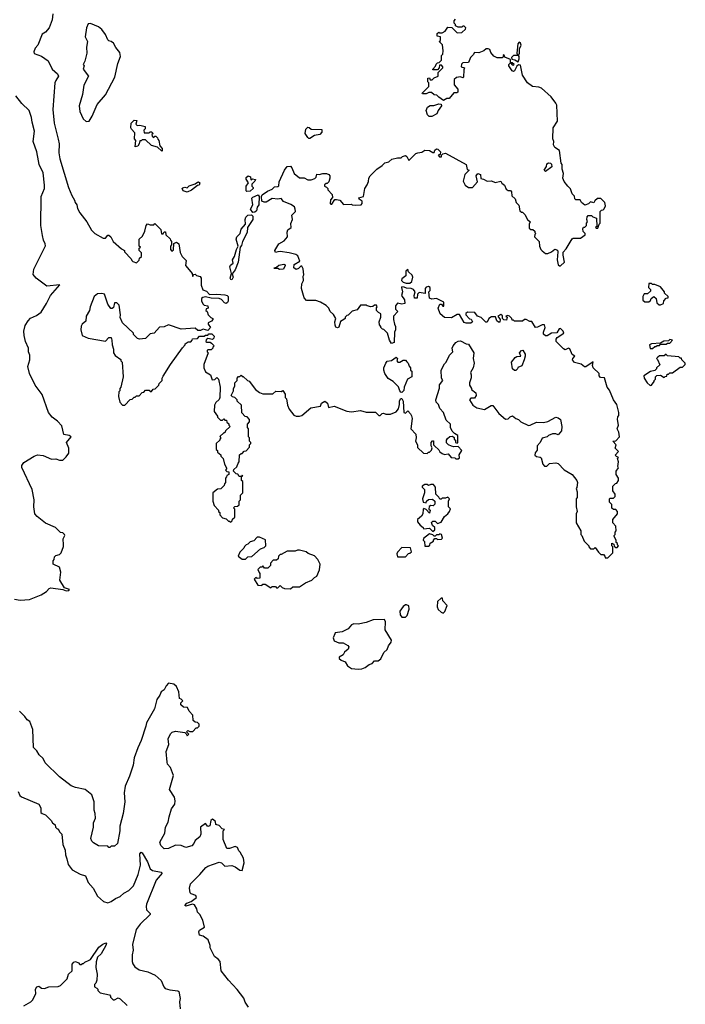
# Model space of a CAD drawing. Extents: x 2239805 to 2396427, y 665731 to 772158.
# Tile 176 of 256: x 2320830 to 2326620, y 743644 to 752215. Entities that reach past the tile are written whole.
import ezdxf

# ---------------------------------------------------------------- set-up
doc = ezdxf.new("R2010")
doc.units = 0

msp = doc.modelspace()

# ---------------------------------------------------------------- linework, layer by layer
at = {"layer": '0CON05XD'}
for points in [[(2321117.5, 752265), (2321113.3, 752215), (2321086.7, 752145), (2321055, 752107.5), (2321025, 752090), (2320987, 751993), (2320963.9, 751966.1), (2320953.8, 751935), (2320955, 751922.5), (2321018.3, 751898.3), (2321076.4, 751856.4), (2321113.3, 751785), (2321158.8, 751745), (2321166.7, 751725), (2321142.9, 751687.1), (2321136.2, 751665), (2321116.7, 751435), (2321129.4, 751315), (2321164, 751176), (2321172, 751135), (2321171.2, 751055), (2321178.8, 751005), (2321253.6, 750753.6), (2321282.5, 750685), (2321307.5, 750645), (2321313, 750623), (2321327.5, 750605), (2321333, 750573), (2321353, 750533), (2321412.5, 750455), (2321453.9, 750383.9), (2321483.6, 750353.6), (2321557, 750313), (2321575, 750312.5), (2321595, 750340), (2321605, 750340), (2321622.5, 750325), (2321642.5, 750285), (2321715, 750220), (2321740, 750205), (2321740, 750195), (2321800, 750135), (2321805, 750120), (2321815, 750110), (2321845, 750100), (2321868.3, 750121.7), (2321871.7, 750138.3), (2321890, 750155), (2321890, 750185), (2321870, 750205), (2321870, 750225), (2321880, 750235), (2321870, 750245), (2321870, 750305), (2321898.3, 750331.7), (2321917, 750373), (2321930, 750425), (2321941.7, 750438.3), (2321965, 750430), (2321995, 750430), (2322005, 750440), (2322058.3, 750388.3), (2322061.7, 750351.7), (2322078.3, 750351.7), (2322085, 750370), (2322098.3, 750368.3), (2322101.7, 750341.7), (2322138.3, 750308.3), (2322140, 750295), (2322150, 750285), (2322150, 750255), (2322140, 750245), (2322140, 750215), (2322151.7, 750201.7), (2322167, 750213), (2322171.7, 750268.3), (2322195, 750277.5), (2322212.5, 750265), (2322225, 750190), (2322242.5, 750155), (2322278.3, 750118.3), (2322272.5, 750075), (2322305, 750037.5), (2322330, 750005), (2322331.7, 749981.7), (2322338.3, 749981.7), (2322341.7, 749998.3), (2322355, 750000), (2322368.3, 749988.3), (2322399.3, 749979.3), (2322407.5, 749965), (2322407.5, 749905), (2322422.5, 749865), (2322455, 749852.5), (2322481.7, 749821.7), (2322545, 749827.1), (2322615, 749820.8), (2322635.6, 749815.6), (2322641.9, 749805), (2322643.1, 749765), (2322637.5, 749752.5), (2322625, 749745.8), (2322611.1, 749751.1), (2322585, 749780.8), (2322565, 749788.9), (2322495, 749791.1), (2322445, 749802.9), (2322422.5, 749797.5), (2322411.7, 749788.3), (2322412.5, 749765), (2322425, 749740), (2322435, 749730), (2322467.5, 749725), (2322470, 749705), (2322451.7, 749698.3), (2322450, 749685), (2322460, 749675), (2322470, 749645), (2322491.7, 749621.7), (2322510, 749615), (2322510, 749605), (2322498.3, 749591.7), (2322470, 749575), (2322470, 749565), (2322490, 749535), (2322465, 749510), (2322425, 749520), (2322401.7, 749508.3), (2322378.3, 749508.3), (2322355, 749530), (2322235, 749522.5), (2322125, 749560), (2322087, 749543), (2322045, 749540), (2322000, 749485), (2321965, 749480), (2321925, 749440), (2321873, 749433), (2321855, 749440), (2321820, 749475), (2321820, 749485), (2321722.5, 749575), (2321703.6, 749623.6), (2321706.7, 749645), (2321695, 749730), (2321675, 749750), (2321655, 749750), (2321645, 749710), (2321635, 749700), (2321621.7, 749701.7), (2321595, 749740), (2321567.5, 749825), (2321545, 749832.5), (2321505, 749827.5), (2321477.5, 749805), (2321442.5, 749715), (2321437, 749683), (2321406.7, 749635), (2321405, 749590), (2321372.5, 749565), (2321363, 749547), (2321360, 749515), (2321372.5, 749465), (2321425, 749442.5), (2321575, 749417.5), (2321605, 749447.5), (2321625, 749450), (2321632.5, 749425), (2321633.6, 749383.6), (2321646.1, 749346.1), (2321646.7, 749315), (2321660.7, 749290.7), (2321708.3, 749258.3), (2321710, 749245), (2321720, 749235), (2321730, 749105), (2321710, 749015), (2321700, 749005), (2321700, 748985), (2321692.5, 748975), (2321690, 748935), (2321700, 748885), (2321725, 748860), (2321745, 748860), (2321791.7, 748908.3), (2321808.3, 748911.7), (2321825, 748930), (2321835, 748930), (2321845, 748940), (2321868.3, 748941.7), (2321895, 748970), (2321908.3, 748971.7), (2321925, 748990), (2321955, 748990), (2321965, 748980), (2321975, 748980), (2321991.7, 748998.3), (2322008.3, 749001.7), (2322040, 749035), (2322041.7, 749048.3), (2322070, 749075), (2322070, 749095), (2322078.3, 749111.7), (2322140, 749215), (2322245, 749360), (2322270, 749385), (2322270, 749395), (2322295, 749410), (2322318.3, 749411.7), (2322330, 749425), (2322331.7, 749438.3), (2322375, 749440), (2322395, 749460), (2322435, 749460), (2322445, 749470), (2322465, 749470), (2322475, 749480), (2322501.7, 749481.7), (2322521.7, 749461.7), (2322518.3, 749441.7), (2322507.5, 749432.5), (2322465, 749440), (2322451.7, 749428.3), (2322450, 749415), (2322458.3, 749408.3), (2322487, 749407), (2322498.3, 749398.3), (2322520, 749375), (2322510, 749365), (2322510, 749355), (2322495, 749340), (2322465, 749340), (2322460, 749335), (2322460, 749325), (2322470, 749315), (2322432.5, 749215), (2322432.5, 749185), (2322445, 749150), (2322490, 749125), (2322505, 749080), (2322527, 749083), (2322545, 749100), (2322560, 749085), (2322572.5, 749015), (2322570, 748925), (2322565, 748910), (2322537, 748883), (2322525, 748860), (2322522.5, 748805), (2322550, 748765), (2322550, 748755), (2322575, 748730), (2322595, 748730), (2322605, 748740), (2322615, 748730), (2322628.3, 748728.3), (2322631.7, 748711.7), (2322648.3, 748698.3), (2322650, 748685), (2322660, 748675), (2322620, 748635), (2322615, 748620), (2322605, 748620), (2322571.7, 748588.3), (2322580, 748575), (2322570, 748565), (2322570, 748555), (2322540, 748525), (2322540, 748475), (2322550, 748465), (2322551.7, 748451.7), (2322578.3, 748428.3), (2322580, 748415), (2322600, 748395), (2322610, 748345), (2322630, 748315), (2322630, 748305), (2322620, 748295), (2322631.7, 748281.7), (2322648.3, 748278.3), (2322650, 748255), (2322631.7, 748248.3), (2322630, 748235), (2322620, 748225), (2322620, 748185), (2322610, 748175), (2322608.3, 748161.7), (2322578.3, 748131.7), (2322551.7, 748128.3), (2322510, 748095), (2322510, 748025), (2322520, 747985), (2322560, 747945), (2322560, 747935), (2322570, 747925), (2322570, 747905), (2322595, 747880), (2322625, 747870), (2322645, 747850), (2322655, 747850), (2322665, 747840), (2322678.3, 747851.7), (2322681.7, 747868.3), (2322700, 747885), (2322700, 747955), (2322690, 747965), (2322701.7, 747978.3), (2322725, 747980), (2322738.3, 747991.7), (2322740, 748025), (2322750, 748035), (2322750, 748075), (2322770, 748095), (2322770, 748195), (2322760, 748205), (2322760, 748240), (2322770, 748245), (2322765, 748250), (2322760, 748240), (2322740, 748240), (2322728.3, 748258.3), (2322711.7, 748261.7), (2322690, 748285), (2322691.7, 748298.3), (2322718.3, 748321.7), (2322730, 748355), (2322740, 748365), (2322741.7, 748428.3), (2322755, 748440), (2322765, 748440), (2322781.7, 748458.3), (2322798.3, 748461.7), (2322830, 748495), (2322830, 748515), (2322840, 748525), (2322840, 748535), (2322830, 748545), (2322830, 748575), (2322820, 748585), (2322820, 748655), (2322810, 748665), (2322810, 748695), (2322830, 748715), (2322830, 748735), (2322808.3, 748758.3), (2322791.7, 748761.7), (2322761.7, 748791.7), (2322758.3, 748858.3), (2322720, 748895), (2322720, 748905), (2322700, 748925), (2322681.7, 748931.7), (2322670, 748945), (2322690, 748985), (2322690, 749005), (2322700, 749025), (2322700, 749055), (2322720, 749075), (2322720, 749095), (2322731.7, 749108.3), (2322745, 749110), (2322755, 749120), (2322765, 749110), (2322775, 749110), (2322810, 749075), (2322825, 749070), (2322880, 748995), (2322915, 748970), (2322945, 748957.5), (2323031.7, 748958.3), (2323058.3, 748981.7), (2323105, 748980), (2323118.3, 748988.3), (2323140, 748955), (2323140, 748925), (2323150, 748915), (2323158.3, 748858.3), (2323172.5, 748825), (2323213.6, 748773.6), (2323235, 748762.5), (2323265, 748762.5), (2323285, 748770), (2323363, 748837), (2323445, 748850), (2323454.1, 748875.9), (2323485, 748893.8), (2323506.1, 748876.1), (2323515, 748840), (2323565, 748850), (2323675, 748807.5), (2323715, 748802.5), (2323795, 748812.5), (2323845, 748800), (2323925, 748800), (2323955, 748770), (2323965, 748770), (2323983, 748787), (2323995, 748790), (2324015, 748780), (2324055, 748780), (2324105, 748802.5), (2324123.6, 748826.4), (2324133.8, 748865), (2324132.9, 748897.1), (2324145, 748917.5), (2324155, 748917.5), (2324166, 748895), (2324170, 748795), (2324185, 748790), (2324205, 748810), (2324230, 748785), (2324237, 748767), (2324242.5, 748745), (2324232.5, 748655), (2324277, 748607), (2324280, 748575), (2324272.5, 748545), (2324290, 748515), (2324291.7, 748491.7), (2324341.7, 748441.7), (2324375, 748440), (2324385, 748450), (2324395, 748450), (2324411.7, 748468.3), (2324417.5, 748487.5), (2324410, 748505), (2324410, 748535), (2324421.7, 748548.3), (2324430, 748550), (2324430, 748515), (2324437.5, 748505)], [(2321408.3, 751328.3), (2321435, 751332.5), (2321460, 751375), (2321503.9, 751476.1), (2321575, 751562.5), (2321658, 751715), (2321683.3, 751835), (2321706.2, 751895), (2321700.7, 751930.7), (2321665, 751973.3), (2321645, 752010), (2321626.1, 752026.1), (2321605, 752030), (2321595, 752041.2), (2321576.4, 752086.4), (2321545, 752130), (2321515, 752153.3), (2321445, 752182.5), (2321425, 752180), (2321410, 752145), (2321400, 752065), (2321420, 752025), (2321411.2, 751975), (2321413.3, 751925), (2321396.7, 751855), (2321382.5, 751825), (2321390, 751815), (2321382.5, 751785), (2321426.7, 751725), (2321387.5, 751645), (2321376.7, 751565), (2321347.5, 751465), (2321352.5, 751415), (2321381.7, 751351.7), (2321408.3, 751328.3)], [(2323863.6, 750806.4), (2323867.5, 750835), (2323877.5, 750855), (2323937.5, 750915), (2323982.5, 750945), (2324005, 750970), (2324041.7, 750978.3), (2324068.3, 751001.7), (2324115, 751012.5), (2324147, 751013), (2324160, 751025), (2324185, 751032.5), (2324197.5, 751025), (2324215, 750990), (2324275, 751050), (2324293, 751057), (2324327, 751063), (2324355, 751080), (2324395, 751077.5), (2324425, 751060), (2324435, 751060), (2324441.7, 751078.3), (2324455, 751090), (2324467, 751087), (2324490, 751065), (2324488.3, 751041.7), (2324470, 751035), (2324481.7, 751021.7), (2324498.3, 751021.7), (2324500, 751035), (2324511.7, 751048.3), (2324535, 751052.5), (2324712.5, 750955), (2324721.7, 750911.7), (2324740, 750905), (2324701.2, 750868.8), (2324688.3, 750808.3), (2324704.4, 750774.4), (2324734.1, 750754.1), (2324767.5, 750755), (2324812.5, 750805), (2324800, 750855), (2324815, 750877.5), (2324838.3, 750868.3), (2324841.7, 750831.7), (2324865, 750827.5), (2324895, 750810), (2324935, 750812.5), (2324965, 750797.5), (2325015, 750810), (2325023.6, 750793.6), (2325047.5, 750775), (2325060.7, 750740.7), (2325078.3, 750728.3), (2325098.3, 750728.3), (2325107, 750717), (2325111.7, 750681.7), (2325140, 750655), (2325150, 750625), (2325171.7, 750601.7), (2325181.7, 750551.7), (2325195, 750540), (2325205, 750540), (2325225, 750520), (2325247.5, 750475), (2325270, 750455), (2325262.5, 750435), (2325261.7, 750401.7), (2325275, 750390), (2325295, 750390), (2325310, 750375), (2325311.7, 750361.7), (2325320, 750355), (2325310, 750345), (2325307.5, 750325), (2325347.5, 750285), (2325352.5, 750245), (2325362.5, 750215), (2325373.6, 750203.6), (2325405, 750180), (2325425, 750180), (2325456.1, 750193.9), (2325485, 750216.7), (2325508.3, 750208.3), (2325512.5, 750195), (2325504.1, 750124.1), (2325515, 750082.5), (2325525, 750072.5), (2325535, 750072.5), (2325570, 750105), (2325557.5, 750165), (2325558.3, 750191.7), (2325585, 750220), (2325635, 750307.5), (2325645, 750312.5), (2325707, 750313), (2325748.3, 750341.7), (2325750, 750355), (2325731.7, 750371.7), (2325727.5, 750395), (2325735, 750410), (2325745, 750410), (2325760, 750425), (2325760, 750445), (2325770, 750455), (2325762.5, 750475), (2325765, 750500), (2325775, 750510), (2325805, 750510), (2325815, 750500), (2325848.3, 750488.3), (2325850, 750415), (2325840, 750405), (2325845, 750400), (2325858.3, 750401.7), (2325870, 750435), (2325880, 750445), (2325880, 750545), (2325891.7, 750558.3), (2325905, 750560), (2325915, 750570), (2325926.4, 750593.6), (2325920, 750625), (2325885, 750660), (2325855, 750660), (2325831.7, 750638.3), (2325825, 750620), (2325795, 750630), (2325778.3, 750611.7), (2325745, 750600), (2325717.5, 750625), (2325705, 750647.5), (2325668.3, 750648.3), (2325660, 750655), (2325655, 750680), (2325635, 750700), (2325622.3, 750742.3), (2325596.7, 750765), (2325566.4, 750806.4), (2325553.3, 750835), (2325560, 750875), (2325550, 750915), (2325550, 750955), (2325540, 750965), (2325527, 751077), (2325485, 751102.5), (2325472.5, 751125), (2325477.5, 751155), (2325467, 751177), (2325470, 751275), (2325509.3, 751330.7), (2325501.7, 751471.7), (2325495, 751490), (2325452.5, 751545), (2325368.3, 751618.3), (2325345, 751627.5), (2325290, 751635), (2325247, 751667), (2325202.3, 751732.3), (2325185, 751820), (2325168.3, 751821.7), (2325155, 751810), (2325135, 751768.8), (2325125, 751764.2), (2325115, 751768.8), (2325085, 751812.5), (2325083.6, 751826.4), (2325100, 751840), (2325113, 751823), (2325125, 751820), (2325130, 751825), (2325115, 751840), (2325100, 751840), (2325098.3, 751868.3), (2325050, 751890), (2325045, 751907.5), (2325035, 751910), (2325040, 751895), (2325026.7, 751883.3), (2324984.2, 751884.2), (2324955, 751897.5), (2324929.3, 751929.3), (2324920, 751955), (2324905, 751962.5), (2324888.3, 751961.7), (2324867, 751943), (2324825, 751927.5), (2324785, 751930), (2324775, 751910), (2324750, 751885), (2324735, 751842.5), (2324685, 751840), (2324673, 751827), (2324670, 751805), (2324700, 751795), (2324692.5, 751777.5), (2324690, 751715), (2324685, 751710), (2324665, 751717.5), (2324628.3, 751711.7), (2324610, 751695), (2324608.3, 751648.3), (2324641.7, 751611.7), (2324640, 751585), (2324631.7, 751578.3), (2324605, 751580), (2324565, 751530), (2324545, 751530), (2324517, 751513), (2324475, 751540), (2324458.3, 751558.3), (2324435, 751560), (2324411.7, 751581.7), (2324388.3, 751581.7), (2324365, 751570), (2324335, 751570), (2324330, 751575), (2324387.5, 751635), (2324390, 751665), (2324380, 751675), (2324380, 751705), (2324395, 751710), (2324401.7, 751691.7), (2324418.3, 751691.7), (2324435, 751710), (2324470, 751725), (2324470, 751755), (2324510, 751795), (2324510, 751805), (2324498.3, 751818.3), (2324481.7, 751818.3), (2324480, 751795), (2324465, 751780), (2324425, 751780), (2324422.5, 751785), (2324448.3, 751811.7), (2324451.7, 751828.3), (2324465, 751840), (2324478.3, 751841.7), (2324498.3, 751861.7), (2324500, 751905), (2324510, 751915), (2324512.5, 751945), (2324507, 751997), (2324480, 752025), (2324490, 752035), (2324490, 752065), (2324461.7, 752071.7), (2324460, 752095), (2324475, 752107.5), (2324485, 752100), (2324505, 752100), (2324530, 752115), (2324555, 752150), (2324588.3, 752148.3), (2324635, 752100), (2324677, 752103), (2324708.3, 752131.7), (2324710, 752145), (2324695, 752160), (2324685, 752160), (2324675, 752150), (2324645, 752150), (2324621.7, 752161.7), (2324620, 752175), (2324610, 752185), (2324610, 752205), (2324620.7, 752219.3)], [(2325165, 751850), (2325175.9, 751874.1), (2325175.9, 751895.9), (2325170, 751905), (2325178, 751925), (2325178, 751962), (2325190.8, 751995), (2325185, 752012.5), (2325175, 752020), (2325162.5, 752005), (2325153.3, 751925), (2325160, 751905), (2325125, 751902.5), (2325107.5, 751885), (2325111.7, 751871.7), (2325137, 751867), (2325165, 751850)], [(2320785, 747170), (2320835, 747163.3), (2320915, 747166.7), (2321015, 747207.5), (2321063, 747237), (2321087, 747263), (2321100.7, 747269.3), (2321205.8, 747255.8), (2321235, 747243.5), (2321257.5, 747245), (2321262.5, 747255), (2321220, 747270), (2321177.5, 747335), (2321187.5, 747405), (2321175, 747450), (2321120, 747475), (2321120, 747505), (2321130, 747515), (2321131.7, 747538.3), (2321145, 747550), (2321175, 747560), (2321190, 747575), (2321211.7, 747628.3), (2321210, 747645), (2321207.5, 747695), (2321222.5, 747725), (2321220, 747735), (2321205, 747747.5), (2321185, 747750), (2321140, 747795), (2321055, 747832.5), (2320980.7, 747890.7), (2320960, 747915), (2320953.3, 747975), (2320955.9, 748035.9), (2320938.8, 748125), (2320848.3, 748318.3), (2320847.5, 748335), (2320865, 748360), (2320955, 748416.7), (2320985, 748426.7), (2321035, 748422.5), (2321105, 748390), (2321145, 748392.5), (2321175, 748380), (2321205, 748380), (2321235, 748410), (2321257, 748443), (2321257.5, 748485), (2321237.5, 748535), (2321276.7, 748585), (2321260, 748595), (2321212.5, 748605), (2321195, 748680), (2321159.3, 748719.3), (2321112.5, 748755), (2321080, 748795), (2321023.6, 748953.6), (2320963.9, 749033.9), (2320913.8, 749135), (2320900, 749195), (2320916.7, 749255), (2320917.5, 749295), (2320907.5, 749325), (2320906.7, 749355), (2320881.2, 749415), (2320868.8, 749465), (2320866, 749505), (2320877.1, 749552.9), (2320902, 749595), (2320923.2, 749616.8), (2320975, 749638.8), (2321015, 749670), (2321064.1, 749745.9), (2321098.8, 749815), (2321178.3, 749908.3), (2321066.7, 749896.7), (2320972.5, 749965), (2320947, 749997), (2320953.8, 750045), (2321053, 750247), (2321052.5, 750265), (2321037.5, 750295), (2321027, 750337), (2321013.8, 750425), (2321016.2, 750675), (2321044, 750745), (2321044, 750775), (2321032.7, 750882.7), (2321000, 750955), (2320993.9, 750986.1), (2320978.8, 751065), (2320946.2, 751155), (2320958.8, 751245), (2320937, 751323), (2320933.3, 751365), (2320912.5, 751425), (2320847.5, 751485), (2320795, 751553.3)], [(2324415, 751372.5), (2324393, 751373), (2324378.3, 751388.3), (2324366.7, 751425), (2324376.7, 751455), (2324401.7, 751468.3), (2324433, 751467), (2324475, 751482.5), (2324495, 751480), (2324500, 751465), (2324470, 751425), (2324457.5, 751395), (2324415, 751372.5)], [(2322065, 751070), (2322027, 751107), (2321975, 751120), (2321925, 751170), (2321895, 751170), (2321885, 751160), (2321875, 751160), (2321870, 751135), (2321856.4, 751113.6), (2321835, 751110), (2321840, 751165), (2321828.3, 751178.3), (2321831.7, 751231.7), (2321801.7, 751261.7), (2321797.5, 751275), (2321800, 751315), (2321825, 751340), (2321848.3, 751338.3), (2321840, 751305), (2321850, 751295), (2321875, 751297.5), (2321920, 751285), (2321920, 751265), (2321910, 751255), (2321911.7, 751231.7), (2321955, 751230), (2321965, 751240), (2321975, 751240), (2321990, 751225), (2321980, 751215), (2321981.7, 751201.7), (2321995, 751190), (2322005, 751200), (2322015, 751200), (2322028.3, 751188.3), (2322030, 751175), (2322040, 751165), (2322048.3, 751118.3), (2322067.5, 751095), (2322070, 751075), (2322065, 751070)], [(2323355, 751180), (2323345, 751180), (2323335, 751190), (2323312.5, 751225), (2323318.3, 751261.7), (2323335, 751280), (2323348.3, 751278.3), (2323365, 751262.5), (2323458.3, 751258.3), (2323457.5, 751235), (2323440, 751215), (2323393, 751207), (2323355, 751180)], [(2325405, 750892.5), (2325392.5, 750905), (2325411.7, 750938.3), (2325415, 750960), (2325430.7, 750969.3), (2325447, 750967), (2325457, 750957), (2325457.5, 750935), (2325405, 750892.5)], [(2324437.5, 748505), (2324475, 748470), (2324485, 748452.5), (2324505, 748440), (2324525, 748430), (2324557, 748437), (2324583, 748403), (2324615, 748400), (2324625, 748392.5), (2324645, 748392.5), (2324655, 748400), (2324653, 748427), (2324676.4, 748463.6), (2324645, 748500), (2324605, 748497.5), (2324585, 748502.5), (2324560, 748515), (2324543, 748533), (2324542.5, 748555), (2324550.7, 748569.3), (2324573, 748587), (2324595, 748590), (2324608.3, 748578.3), (2324610, 748565), (2324620, 748555), (2324620, 748535), (2324635, 748530), (2324640, 748535), (2324640, 748595), (2324611.7, 748611.7), (2324593, 748633), (2324577.5, 748665), (2324577.5, 748695), (2324539.3, 748729.3), (2324517, 748797), (2324485, 748830), (2324472.5, 748865), (2324453.3, 748885), (2324448.8, 748905), (2324481.7, 749008.3), (2324483, 749037), (2324510, 749075), (2324500, 749095), (2324497.5, 749165), (2324525, 749220), (2324540, 749235), (2324567.5, 749295), (2324597, 749323), (2324592.5, 749355), (2324600, 749375), (2324624, 749406), (2324645, 749417.5), (2324665, 749420), (2324715, 749392.5), (2324735, 749390), (2324780, 749315), (2324773.3, 749265), (2324783.3, 749225), (2324773.3, 749185), (2324750, 749145), (2324757.5, 749125), (2324757, 749097), (2324742.5, 749055), (2324742.5, 749035), (2324760, 749005), (2324760, 748995), (2324798.3, 748968.3), (2324800, 748945), (2324785, 748920), (2324755, 748920), (2324742.5, 748905), (2324770.7, 748860.7), (2324805, 748837.5), (2324873, 748823), (2324932.3, 748857.7), (2324945, 748856.7), (2324997.3, 748787.3), (2325055, 748738.8), (2325079.5, 748740.5), (2325095, 748756.7), (2325117, 748767), (2325145, 748742.5), (2325170, 748735), (2325190, 748715), (2325255, 748683.3), (2325270, 748685), (2325325, 748712.5), (2325385, 748708.8), (2325425, 748716.2), (2325493.6, 748756.4), (2325515, 748750), (2325533.3, 748735), (2325546.7, 748675), (2325542.5, 748635), (2325515, 748600), (2325495, 748610), (2325465, 748610), (2325430, 748595), (2325417, 748583), (2325375, 748572.5), (2325356.1, 748533.9), (2325332.5, 748505), (2325331.7, 748468.3), (2325313.3, 748445), (2325311.2, 748425), (2325325, 748413.3), (2325357, 748407), (2325365, 748400), (2325380, 748345), (2325395, 748327.5), (2325415, 748327.5), (2325438.3, 748351.7), (2325495, 748357.5), (2325515, 748352.5), (2325565, 748297.5), (2325636.4, 748256.4), (2325677.5, 748205), (2325682.5, 748185), (2325677, 748143), (2325670, 748135), (2325680, 748105), (2325680, 748055), (2325670, 748045), (2325670, 747975), (2325680, 747935), (2325670, 747915), (2325670, 747835), (2325710, 747765), (2325710, 747735), (2325720, 747725), (2325740, 747675), (2325780, 747635), (2325780, 747625), (2325795, 747610), (2325825, 747610), (2325835, 747620), (2325865, 747580), (2325885, 747560), (2325908.3, 747558.3), (2325920, 747545), (2325921.7, 747531.7), (2325945, 747530), (2325990, 747575), (2325990, 747625), (2325980, 747635), (2325981.7, 747658.3), (2325998.3, 747648.3), (2326001.7, 747631.7), (2326015, 747620), (2326028.3, 747621.7), (2326040, 747635), (2326030, 747645), (2326030, 747655), (2326020, 747665), (2326020, 747685), (2326000, 747715), (2326000, 747725), (2326010, 747735), (2326010, 747755), (2326020, 747765), (2326017, 747807), (2325990, 747835), (2325990, 747865), (2326030, 747915), (2326030, 747935), (2326015, 747950), (2325995, 747950), (2325981.7, 747961.7), (2325980, 747995), (2325960, 748015), (2325960, 748045), (2325965, 748050), (2325995, 748050), (2326010, 748065), (2326010, 748085), (2325990, 748115), (2325990, 748155), (2326011.7, 748178.3), (2326025, 748180), (2326040, 748205), (2326040, 748225), (2326020, 748255), (2326020, 748285), (2326037.5, 748315), (2326032.5, 748325), (2326037.5, 748365), (2326030, 748395), (2326040, 748405), (2326021.7, 748411.7), (2326010, 748425), (2326040, 748455), (2326010, 748485), (2326020, 748515), (2325990, 748545), (2326015, 748550), (2326046.2, 748585), (2326041.2, 748625), (2326027.5, 748655), (2326038.8, 748685), (2326030, 748735), (2326033, 748757), (2326041.7, 748768.3), (2326042.5, 748795), (2326023.3, 748865), (2325996.7, 748905), (2325959.5, 748989.5), (2325941.2, 749015), (2325917, 749097), (2325881.7, 749101.7), (2325870, 749115), (2325870, 749135), (2325817.5, 749185), (2325812.5, 749205), (2325818.3, 749238.3), (2325755, 749193.3), (2325743.9, 749193.9), (2325715, 749216.7), (2325655, 749231.2), (2325640, 749255), (2325643, 749267), (2325660, 749285), (2325635, 749300), (2325615, 749350), (2325603.6, 749356.4), (2325575, 749342.5), (2325559.3, 749349.3), (2325497.5, 749415), (2325497.5, 749435), (2325505, 749450), (2325562.5, 749485), (2325557.5, 749505), (2325535, 749526.7), (2325522.5, 749525), (2325501.7, 749488.3), (2325455, 749487.5), (2325417, 749463), (2325405, 749462.5), (2325387, 749477), (2325386.7, 749495), (2325400, 749535), (2325395, 749560), (2325375, 749560), (2325335, 749537.5), (2325317, 749537), (2325285, 749587.5), (2325268.3, 749588.3), (2325235, 749606.7), (2325220, 749605), (2325205, 749590), (2325135, 749590), (2325125, 749600), (2325115, 749600), (2325110, 749615), (2325090, 749635), (2325075, 749640), (2325060, 749635), (2325070, 749625), (2325065, 749600), (2325041.7, 749601.7), (2325030, 749615), (2325028.3, 749638.3), (2325015, 749650), (2324990, 749635), (2325010, 749605), (2325007, 749583), (2324995, 749582.5), (2324980, 749595), (2324968.3, 749628.3), (2324935, 749630), (2324910, 749615), (2324895, 749582.5), (2324885, 749582.5), (2324845, 749622.5), (2324813.6, 749633.6), (2324790, 749665), (2324725, 749670), (2324711.7, 749658.3), (2324710, 749645), (2324741.7, 749611.7), (2324757, 749607), (2324767.5, 749585), (2324755, 749572.5), (2324715, 749572.5), (2324695, 749580), (2324655, 749650), (2324635, 749650), (2324585, 749620), (2324525, 749622.5), (2324487.5, 749655), (2324470, 749705), (2324485, 749740), (2324498.3, 749738.3), (2324511.7, 749721.7), (2324518.3, 749721.7), (2324520, 749755), (2324455, 749787.5), (2324415, 749782.5), (2324395, 749790), (2324390, 749845), (2324401.7, 749858.3), (2324400, 749885), (2324385, 749892.5), (2324365, 749887.5), (2324357.5, 749875), (2324358.3, 749831.7), (2324305, 749840), (2324290, 749825), (2324288.3, 749791.7), (2324265, 749790), (2324260, 749815), (2324270, 749845), (2324256.4, 749866.4), (2324236.4, 749876.4), (2324195, 749877.5), (2324173, 749887), (2324155, 749890), (2324150, 749885), (2324160, 749845), (2324150, 749815), (2324177, 749777), (2324180, 749745), (2324155, 749737.5), (2324115, 749747.5), (2324097.5, 749725), (2324100, 749695), (2324120, 749675), (2324082.5, 749635), (2324082.5, 749605), (2324090, 749565), (2324100, 749545), (2324100, 749515), (2324090, 749495), (2324086.7, 749405), (2324065, 749397.5), (2324047.5, 749425), (2324030, 749485), (2323998.3, 749518.3), (2323985, 749520), (2323970, 749535), (2323970, 749545), (2323958.3, 749558.3), (2323957.5, 749585), (2323972.5, 749625), (2323970, 749655), (2323950, 749665), (2323932.5, 749685), (2323933, 749707), (2323940, 749715), (2323935, 749730), (2323915, 749730), (2323901.7, 749718.3), (2323885, 749716.7), (2323853, 749723), (2323845, 749730), (2323795, 749730), (2323765, 749690), (2323721.7, 749678.3), (2323688.3, 749641.7), (2323675, 749640), (2323660, 749625), (2323660, 749615), (2323650, 749605), (2323621.7, 749588.3), (2323605, 749537.5), (2323595, 749532.5), (2323580, 749540), (2323573.3, 749555), (2323572.5, 749585), (2323580, 749615), (2323558.3, 749648.3), (2323530, 749675), (2323517.5, 749705), (2323496.4, 749726.4), (2323445, 749756.7), (2323405, 749770), (2323325, 749770), (2323303, 749793), (2323282.5, 749875), (2323283.3, 749915), (2323297.5, 749945), (2323297, 749983), (2323302.5, 749995), (2323297, 750047), (2323285, 750070), (2323275, 750070), (2323255, 750050), (2323235, 750040), (2323213.3, 750055), (2323216.7, 750085), (2323267, 750113), (2323248.8, 750158.8), (2323231.7, 750171.7), (2323175, 750186.2), (2323095, 750197.5), (2323075, 750193.3), (2323055, 750190), (2323050, 750205), (2323082.5, 750265), (2323129.3, 750290.7), (2323160, 750325), (2323157.5, 750365), (2323163.3, 750385), (2323190, 750405), (2323188.3, 750441.7), (2323202.5, 750475), (2323197.5, 750515), (2323227.5, 750545), (2323227, 750567), (2323220, 750585), (2323187, 750607), (2323125, 750632.5), (2323105, 750660), (2323075, 750652.5), (2323025, 750657.5), (2322975, 750626.2), (2322956.1, 750626.1), (2322936.4, 750636.4), (2322932.5, 750675), (2322940, 750690), (2322985, 750723.3), (2323025, 750740), (2323045, 750760), (2323075, 750762.5), (2323085, 750770), (2323087.5, 750805), (2323132.5, 750905), (2323155, 750937.5), (2323185, 750940), (2323197, 750927), (2323217, 750877), (2323265, 750840), (2323305, 750840), (2323335, 750820), (2323365, 750820), (2323398.3, 750831.7), (2323410, 750845), (2323415, 750870), (2323435, 750867.5), (2323467, 750877), (2323497.5, 750877.5), (2323518.3, 750868.3), (2323527, 750857), (2323527.5, 750835), (2323517.5, 750805), (2323505, 750790), (2323495, 750790), (2323481.7, 750778.3), (2323480, 750765), (2323498.3, 750758.3), (2323510, 750745), (2323510, 750735), (2323546.7, 750695), (2323551.7, 750668.3), (2323533, 750647), (2323530, 750615), (2323535, 750610), (2323545, 750610), (2323571.2, 750648.8), (2323585, 750650), (2323615, 750643.8), (2323647, 750607), (2323715, 750610), (2323723, 750603), (2323755, 750600), (2323800, 750605), (2323810, 750615), (2323810, 750635), (2323781.7, 750651.7), (2323780, 750665), (2323820, 750675), (2323833.3, 750745), (2323853.6, 750776.4), (2323863.6, 750806.4)], [(2322285, 750713.3), (2322252.5, 750725), (2322243.3, 750745), (2322249.3, 750750.7), (2322265, 750756.2), (2322285, 750752.5), (2322305, 750770), (2322355, 750786.7), (2322375, 750800), (2322385, 750802.5), (2322397.5, 750795), (2322390, 750775), (2322375, 750772.5), (2322325, 750732.5), (2322285, 750713.3)], [(2322805, 750720), (2322800, 750725), (2322800, 750765), (2322820, 750795), (2322798.3, 750828.3), (2322798.3, 750841.7), (2322817, 750857), (2322838.3, 750848.3), (2322841.7, 750821.7), (2322855, 750830), (2322880, 750825), (2322875, 750810), (2322850, 750785), (2322850, 750765), (2322860, 750755), (2322860, 750745), (2322835, 750722.5), (2322805, 750720)], [(2322858, 750538), (2322836, 750565), (2322857.5, 750605), (2322848.3, 750661.7), (2322858.3, 750671.7), (2322905, 750690), (2322912.5, 750675), (2322908.8, 750605), (2322896.1, 750583.9), (2322888.9, 750551.1), (2322875, 750539.2), (2322858, 750538)], [(2322675, 749952), (2322665, 749953.8), (2322660, 749965), (2322672.5, 750005), (2322656.2, 750065), (2322662.9, 750077.1), (2322686.7, 750095), (2322682, 750125), (2322698, 750155), (2322714.2, 750215), (2322731.2, 750245), (2322713.8, 750305), (2322718, 750325), (2322747.3, 750352.7), (2322756.9, 750393.1), (2322793.3, 750435), (2322790.8, 750475), (2322796, 750495), (2322815, 750512.5), (2322846.4, 750516.4), (2322858.8, 750505), (2322858.1, 750475), (2322812.3, 750407.7), (2322807.4, 750362.6), (2322768, 750285), (2322760, 750250), (2322746.7, 750235), (2322730, 750105), (2322702.7, 750037.3), (2322678.3, 750001.7), (2322685.8, 749975), (2322675, 749952)], [(2323090.5, 750040.5), (2323075, 750050), (2323045, 750050), (2323040, 750055), (2323065, 750060), (2323085, 750077.5), (2323128.3, 750088.3), (2323137.5, 750085), (2323140, 750075), (2323125, 750044), (2323090.5, 750040.5)], [(2324190.7, 749920.7), (2324225, 749922.5), (2324240, 749935), (2324250, 749975), (2324245, 749990), (2324211.7, 750021.7), (2324205, 750040), (2324190, 750025), (2324190, 749985), (2324155, 749960), (2324152.5, 749945), (2324165, 749930), (2324190.7, 749920.7)], [(2326405, 749732.5), (2326430, 749745), (2326433, 749767), (2326455, 749790), (2326470, 749795), (2326470, 749805), (2326440, 749835), (2326440, 749845), (2326405, 749890), (2326355, 749910), (2326335, 749910), (2326325, 749920), (2326301.7, 749918.3), (2326300, 749885), (2326317, 749867), (2326317, 749853), (2326291.7, 749828.3), (2326261.7, 749828.3), (2326250, 749805), (2326250, 749775), (2326268.3, 749758.3), (2326301.7, 749758.3), (2326318.3, 749771.7), (2326321.7, 749788.3), (2326347, 749807), (2326367, 749787), (2326371.7, 749751.7), (2326393, 749733), (2326405, 749732.5)], [(2326335, 749352.5), (2326355, 749370), (2326365, 749370), (2326375, 749380), (2326395, 749380), (2326405, 749390), (2326455, 749390), (2326465, 749400), (2326485, 749400), (2326510, 749425), (2326485, 749430), (2326475, 749420), (2326433, 749417), (2326405, 749400), (2326325, 749392.5), (2326310, 749385), (2326313, 749353), (2326335, 749352.5)], [(2325145, 749162.5), (2325135, 749162.5), (2325117.5, 749175), (2325107.5, 749235), (2325140, 749275), (2325155, 749282.5), (2325190, 749285), (2325177.5, 749315), (2325193.9, 749336.1), (2325207, 749337), (2325227.5, 749305), (2325227.5, 749285), (2325217.1, 749255), (2325197.3, 749202.7), (2325163.6, 749186.4), (2325160, 749175), (2325145, 749162.5)], [(2324155, 748970), (2324145, 748972.5), (2324136.2, 748985), (2324125, 749020), (2324080, 749065), (2324035, 749092.5), (2324006.4, 749136.4), (2323996.7, 749165), (2323997.5, 749185), (2324013.9, 749226.1), (2324027, 749243), (2324065, 749247.5), (2324103.9, 749276.1), (2324116.7, 749265), (2324110, 749245), (2324120, 749235), (2324136.7, 749233.3), (2324165, 749250), (2324185, 749250), (2324198.3, 749238.3), (2324210, 749225), (2324218.3, 749198.3), (2324230, 749185), (2324230, 749165), (2324240, 749155), (2324240, 749105), (2324202.5, 749085), (2324173.6, 749016.4), (2324171.7, 748988.3), (2324155, 748970)], [(2326315, 749030), (2326325, 749032.5), (2326350, 749065), (2326350, 749075), (2326360, 749085), (2326360, 749105), (2326371.7, 749118.3), (2326405, 749120), (2326435, 749100), (2326445, 749110), (2326458.3, 749111.7), (2326461.7, 749128.3), (2326475, 749130), (2326485, 749140), (2326508.3, 749141.7), (2326575, 749190), (2326595, 749190), (2326620, 749215), (2326620, 749225), (2326590, 749255), (2326588.3, 749268.3), (2326575, 749270), (2326565, 749280), (2326465, 749290), (2326455, 749300), (2326445, 749300), (2326435, 749290), (2326395, 749290), (2326381.7, 749278.3), (2326370, 749265), (2326378.3, 749258.3), (2326398.3, 749211.7), (2326370, 749185), (2326370, 749175), (2326355, 749160), (2326318.3, 749151.7), (2326260, 749115), (2326262.5, 749095), (2326287.5, 749055), (2326315, 749030)], [(2324425, 747760), (2324440, 747775), (2324440, 747795), (2324421.7, 747811.7), (2324412.5, 747837.5), (2324425, 747850), (2324445, 747850), (2324465, 747830), (2324495, 747840), (2324525, 747890), (2324555, 747912.5), (2324570, 747935), (2324577.5, 747957.5), (2324560, 747975), (2324560, 748025), (2324570, 748045), (2324555, 748057.5), (2324535, 748050), (2324505, 748050), (2324495, 748040), (2324485, 748040), (2324475, 748060), (2324450, 748085), (2324447, 748147), (2324428.3, 748168.3), (2324405, 748170), (2324385, 748160), (2324375, 748170), (2324355, 748170), (2324330, 748155), (2324330, 748145), (2324350, 748125), (2324350, 748095), (2324332.5, 748045), (2324340, 748015), (2324365, 748010), (2324370, 748025), (2324385, 748037.5), (2324421.7, 748041.7), (2324440, 748025), (2324441.7, 747998.3), (2324427, 747983), (2324405, 747987.5), (2324391.7, 747978.3), (2324390, 747955), (2324400, 747945), (2324395, 747920), (2324365, 747950), (2324345, 747960), (2324340, 747955), (2324337, 747913), (2324326.4, 747893.6), (2324290, 747865), (2324290, 747845), (2324313.6, 747813.6), (2324340, 747795), (2324341.7, 747781.7), (2324395, 747790), (2324425, 747760)], [(2322795, 747520), (2322815, 747540), (2322848.3, 747541.7), (2322925, 747610), (2322955, 747620), (2322970, 747635), (2322968.3, 747688.3), (2322915, 747710), (2322895, 747710), (2322865, 747680), (2322835, 747670), (2322815, 747650), (2322800, 747645), (2322785, 747630), (2322780, 747615), (2322745, 747580), (2322730, 747545), (2322765, 747520), (2322795, 747520)], [(2324385, 747632.5), (2324398.3, 747641.7), (2324401.7, 747658.3), (2324430, 747675), (2324430, 747685), (2324441.7, 747698.3), (2324455, 747700), (2324465, 747690), (2324498.3, 747691.7), (2324507.5, 747702.5), (2324500, 747735), (2324485, 747740), (2324475, 747730), (2324455, 747730), (2324445, 747720), (2324435, 747720), (2324425, 747730), (2324395, 747740), (2324341.7, 747698.3), (2324340, 747685), (2324351.7, 747671.7), (2324353.3, 747633.3), (2324385, 747632.5)], [(2323185, 747260), (2323205, 747277.5), (2323265, 747277.5), (2323315, 747312.5), (2323370, 747335), (2323395, 747360), (2323415, 747370), (2323437.5, 747425), (2323442.5, 747475), (2323422.5, 747515), (2323395, 747547.5), (2323338.3, 747568.3), (2323321.7, 747581.7), (2323265, 747596.7), (2323245, 747596.7), (2323225, 747587.5), (2323155, 747587.5), (2323105, 747560), (2323095, 747560), (2323080, 747545), (2323077, 747523), (2323065, 747510), (2323035, 747510), (2323010, 747485), (2323010, 747465), (2322988.3, 747441.7), (2322960, 747440), (2322945, 747460), (2322935, 747450), (2322921.7, 747448.3), (2322901.7, 747428.3), (2322911.7, 747401.7), (2322920, 747395), (2322920, 747355), (2322895, 747350), (2322885, 747360), (2322870, 747345), (2322901.7, 747291.7), (2322935, 747290), (2322945, 747300), (2322965, 747300), (2323015, 747270), (2323025, 747280), (2323055, 747280), (2323065, 747270), (2323075, 747270), (2323095, 747290), (2323111.7, 747271.7), (2323133, 747263), (2323185, 747260)], [(2324185, 747540), (2324211.7, 747568.3), (2324225, 747570), (2324238.3, 747581.7), (2324228.3, 747618.3), (2324155, 747620), (2324115, 747580), (2324110, 747565), (2324115, 747540), (2324185, 747540)], [(2324185, 747014), (2324200.8, 747029.2), (2324217.5, 747085), (2324215, 747112.5), (2324195, 747120), (2324185, 747120), (2324165, 747106.7), (2324136.7, 747065), (2324140, 747035), (2324153.3, 747015), (2324185, 747014)], [(2324515, 747050), (2324527, 747063), (2324547.5, 747115), (2324510, 747155), (2324508.3, 747178.3), (2324495, 747180), (2324465, 747150), (2324460, 747105), (2324470.8, 747080.8), (2324495, 747057.5), (2324515, 747050)], [(2323775, 746560), (2323805, 746564.5), (2323836.2, 746575), (2323869.1, 746600.9), (2323895, 746611.2), (2323915, 746633.8), (2323947.5, 746635), (2323970, 746650), (2323998.8, 746705), (2324026.9, 746733.1), (2324038.1, 746765), (2324061.9, 746795), (2324062.7, 746815), (2324008.7, 746905), (2324013.3, 746973.3), (2324004.6, 746994.6), (2323905, 746990.9), (2323845, 746966.4), (2323775, 746953.1), (2323735, 746956), (2323715, 746946), (2323686.6, 746913.4), (2323665, 746900), (2323635, 746886.2), (2323575, 746876.7), (2323570.5, 746869.5), (2323556.1, 746833.9), (2323565, 746806.7), (2323605, 746790), (2323645, 746790), (2323685, 746767.5), (2323692.5, 746755), (2323687.5, 746735), (2323655, 746710), (2323643, 746687), (2323610, 746665), (2323610, 746655), (2323625, 746640), (2323660, 746625), (2323680.7, 746590.7), (2323716.1, 746566.1), (2323775, 746560)], [(2322819.3, 743619.3), (2322791.7, 743661.7), (2322778.3, 743698.3), (2322721.7, 743771.7), (2322645, 743852.5), (2322583.3, 743935), (2322572.5, 744015), (2322555, 744037.5), (2322525, 744060), (2322487.5, 744135), (2322487, 744157), (2322470, 744205), (2322427, 744237), (2322392.5, 744245), (2322387.5, 744275), (2322395, 744290), (2322437.5, 744315), (2322423.3, 744375), (2322396.7, 744425), (2322376.4, 744446.4), (2322370, 744475), (2322350.3, 744510.3), (2322334.1, 744515.9), (2322275, 744498.8), (2322266.7, 744505), (2322284.6, 744525.4), (2322320.9, 744539.1), (2322367.5, 744575), (2322360.7, 744590.7), (2322322.5, 744605), (2322313.8, 744615), (2322308, 744655), (2322316.4, 744693.6), (2322397.5, 744775), (2322447.5, 744835), (2322465, 744846.2), (2322565, 744880), (2322584, 744874), (2322615, 744846.7), (2322675, 744852.5), (2322705, 744840), (2322745, 744812.5), (2322765, 744810), (2322782.5, 744875), (2322777.5, 744915), (2322748.3, 744968.3), (2322735, 744980), (2322725, 745010), (2322705, 745017.5), (2322655, 744998.8), (2322630.7, 745000.7), (2322598.3, 745078.3), (2322600, 745155), (2322610, 745165), (2322591.7, 745171.7), (2322565, 745200), (2322535, 745210), (2322532.5, 745235), (2322505.9, 745255.9), (2322492, 745245), (2322485, 745197.5), (2322465, 745192.5), (2322445, 745216.7), (2322402.7, 745187.3), (2322404, 745125), (2322397.1, 745102.9), (2322355, 745070), (2322345.7, 745044.3), (2322325.7, 745024.3), (2322275, 745009.2), (2322235, 745026), (2322185, 745030), (2322125, 745000), (2322085, 744997.5), (2322056.8, 745026.8), (2322047.5, 745055), (2322093.3, 745135), (2322098.8, 745185), (2322121.7, 745228.3), (2322131.2, 745275), (2322148.8, 745345), (2322180, 745385), (2322183.3, 745415), (2322175.9, 745445.9), (2322133.8, 745515), (2322167.5, 745635), (2322140, 745705), (2322116.7, 745735), (2322111.7, 745751.7), (2322102.5, 745845), (2322127.5, 745905), (2322122.5, 745955), (2322140.7, 745999.3), (2322155, 746012.5), (2322185, 746022.5), (2322265, 746010), (2322278.3, 745998.3), (2322285, 745980), (2322300, 745995), (2322280, 746015), (2322291.7, 746028.3), (2322308.3, 746018.3), (2322335, 746017.5), (2322365, 746050), (2322375, 746050), (2322390, 746065), (2322391.7, 746081.7), (2322375, 746096.7), (2322355, 746100), (2322340, 746115), (2322335, 746160), (2322302.5, 746195), (2322288.3, 746228.3), (2322255, 746230), (2322231.7, 746251.7), (2322231.7, 746268.3), (2322250, 746285), (2322235, 746300), (2322220, 746305), (2322212.5, 746365), (2322195, 746410), (2322171.7, 746431.7), (2322125, 746440), (2322102.7, 746417.3), (2322085, 746380), (2322060, 746365), (2322050, 746335), (2322023, 746297), (2322002.5, 746215), (2321932.5, 746095), (2321927.5, 746065), (2321885, 745940), (2321857, 745877), (2321825, 745790), (2321817.5, 745725), (2321785, 745630), (2321747, 745543), (2321737.5, 745485), (2321743.3, 745405), (2321728.8, 745305), (2321700, 745195), (2321700, 745155), (2321680, 745045), (2321655, 745020), (2321625, 745020), (2321615, 745010), (2321605, 745010), (2321595, 745020), (2321515, 745022.5), (2321470.7, 745050.7), (2321457.5, 745065), (2321448.3, 745088.3), (2321472.5, 745185), (2321472.5, 745225), (2321490, 745265), (2321487.5, 745305), (2321477.5, 745335), (2321476.7, 745405), (2321458.3, 745468.3), (2321400, 745515), (2321315, 745530), (2321276.4, 745546.4), (2321176.7, 745625), (2321052.5, 745745), (2321033, 745783), (2320997.5, 745815), (2320979.3, 745849.3), (2320948.3, 745878.3), (2320942.5, 746035), (2320917, 746107), (2320895, 746120), (2320875, 746150), (2320826.7, 746196.7)], [(2320815, 745497.5), (2320831.7, 745461.7), (2320845, 745450), (2320995, 745386.7), (2321013.8, 745355), (2321013.9, 745313.9), (2321023.9, 745303.9), (2321055, 745292.5), (2321102.5, 745245), (2321113.6, 745223.6), (2321137.5, 745205), (2321140, 745185), (2321155, 745170), (2321165, 745170), (2321176.7, 745145), (2321196.2, 745125), (2321203.9, 745033.9), (2321224.2, 744985), (2321228, 744945), (2321240.8, 744910.8), (2321252.3, 744862.3), (2321286.7, 744815), (2321356.4, 744776.4), (2321402.7, 744762.7), (2321426.2, 744705), (2321470, 744655), (2321507.5, 744585), (2321559.3, 744539.3), (2321595, 744526.7), (2321625, 744538.8), (2321664.1, 744565.9), (2321705, 744581.2), (2321735, 744610), (2321780, 744635), (2321818.8, 744675), (2321860, 744775), (2321880.8, 744855), (2321875.8, 744955), (2321885, 744968.8), (2321895, 744963.8), (2321942.5, 744885), (2321965, 744822.5), (2321985, 744810), (2322060, 744795), (2322067.5, 744785), (2322016.7, 744725), (2321933.8, 744515), (2321928.8, 744495), (2321933.8, 744465), (2321963.3, 744435), (2321964, 744425), (2321878.1, 744341.9), (2321844, 744295), (2321810, 744165), (2321816.2, 744115), (2321808.8, 744075), (2321807.5, 744015), (2321812.5, 743995), (2321830.7, 743970.7), (2321870, 743945), (2321945, 743927.5), (2322008.3, 743898.3), (2322060.7, 743850.7), (2322082.5, 743795), (2322095, 743782.5), (2322135, 743770), (2322205, 743762.5), (2322212.5, 743755), (2322226.7, 743695), (2322220, 743665), (2322226.7, 743605)], [(2320865, 743630), (2320926.1, 743663.9), (2320940.7, 743679.3), (2320968.8, 743735), (2320968, 743775), (2320977.5, 743795), (2320995, 743802.5), (2321020, 743785), (2321045, 743782.5), (2321083.6, 743796.4), (2321165, 743797.5), (2321185, 743807.5), (2321242.5, 743865), (2321253.3, 743905), (2321286.1, 743933.9), (2321287.1, 743992.9), (2321300.3, 744009.7), (2321316.4, 744016.4), (2321340, 744005), (2321351.7, 743991.7), (2321365, 743990), (2321375, 744000), (2321385, 744000), (2321395, 744010), (2321435, 744026.7), (2321445, 744033.3), (2321517.8, 744142.2), (2321553.5, 744166.5), (2321579.5, 744179.5), (2321583.3, 744175), (2321577.5, 744155), (2321537.5, 744082.5), (2321506, 744055), (2321494.1, 744014.1), (2321492.5, 743965), (2321502.5, 743905), (2321500, 743855), (2321491.7, 743828.3), (2321480, 743815), (2321480, 743795), (2321500, 743785), (2321510, 743775), (2321510, 743765), (2321530, 743745), (2321610, 743725), (2321620, 743715), (2321620, 743705), (2321643, 743683), (2321655, 743682.5), (2321685, 743700), (2321705, 743692.5), (2321763.6, 743633.6)]]:
    msp.add_lwpolyline(points, dxfattribs=at)

doc.saveas('drawing.dxf')
